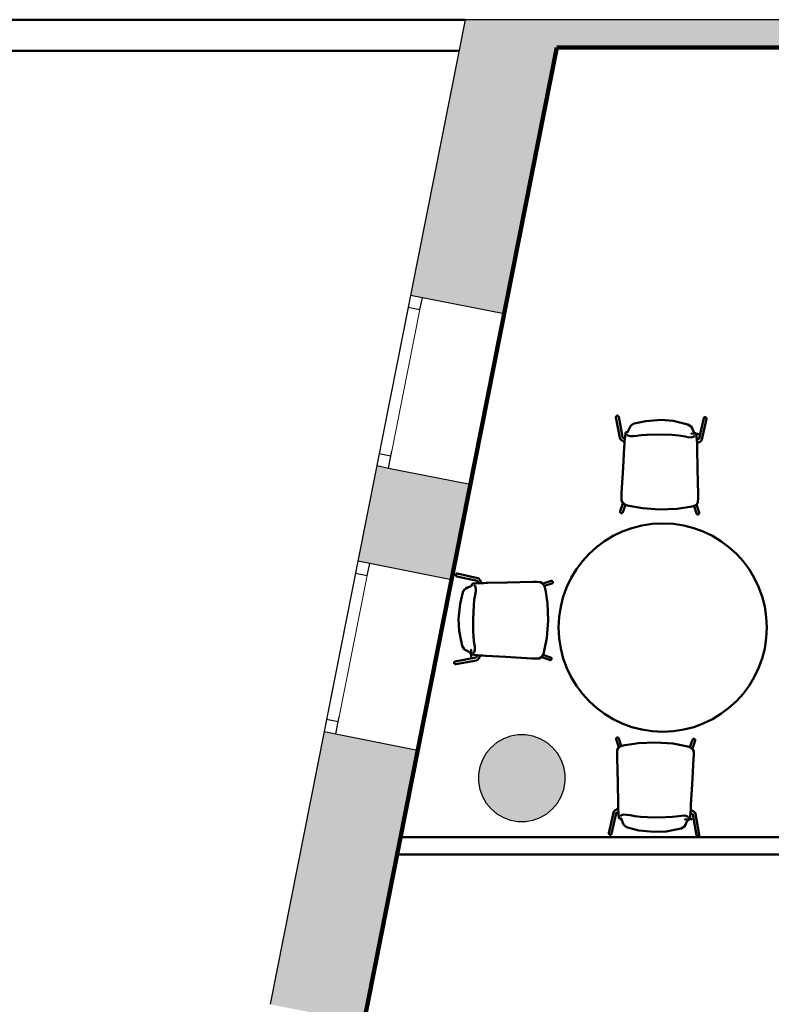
# Model space of a CAD drawing. Header units: metres. Extents: x -1 to 430, y -6 to 34.
# Tile 4 of 20: x 398.16 to 402.5, y 22.56 to 28.23. Entities that reach past the tile are written whole.
import ezdxf

# ---------------------------------------------------------------- set-up
doc = ezdxf.new("R2010")
doc.units = ezdxf.units.M
for name, pattern in [('CONTINUA', [0]), ('PUNKT', [6.35, 0, -6.35]), ('VERDECKT', [9.525, 6.35, -3.175])]:
    doc.linetypes.add(name, pattern=pattern)
for name, color, linetype, lineweight in [('3D P2 MOBLES', 7, 'CONTINUA', 25), ('3D P2 MURS', 7, 'CONTINUA', 25), ('3D P2 MURS NOUS', 7, 'CONTINUA', 25), ('3D P2 PILAR', 7, 'CONTINUA', 25), ('P2  REVESTIMENT pintat (blau fosc)', 7, 'CONTINUA', 25), ('P2 ESCALES 2D', 7, 'CONTINUA', 25), ('P2 REVESTIMENT  enguixat i pintat (lila)', 7, 'CONTINUA', 25)]:
    doc.layers.add(name, color=color, linetype=linetype, lineweight=lineweight)

# ---------------------------------------------------------------- blocks, each defined once
blk = doc.blocks.new('_CLOSEDFILLED')
at = {"color": 0, "linetype": 'ByBlock', "lineweight": -2}
blk.add_solid([(-1, 0), (0, 0), (-1, 0)], dxfattribs=at)

msp = doc.modelspace()

# ---------------------------------------------------------------- hatches: boundary and pattern name
at = {"layer": '3D P2 MURS', "linetype": 'CONTINUA', "lineweight": 18, "true_color": 0xa0a0a0, "transparency": 33554687}
for points in [[(400.4151, 26.6404), (400.9546, 26.5335), (401.2904, 28.2282), (400.7297, 28.2282)], [(426.8464, 28.2282), (401.2904, 28.2282), (401.2587, 28.0682), (415.7808, 28.0682), (415.7808, 28.0683), (415.9308, 28.0683), (415.9308, 28.0682), (426.8132, 28.0682)], [(400.1116, 25.1086), (400.6511, 25.0017), (400.7603, 25.5526), (400.2208, 25.6594)], [(399.606, 22.5564), (400.1455, 22.4496), (400.4568, 24.0207), (399.9173, 24.1276)]]:
    msp.add_hatch(color=253, dxfattribs=at).paths.add_polyline_path(points)
at = {"layer": '3D P2 PILAR', "linetype": 'CONTINUA', "lineweight": 18, "transparency": 33554687}
msp.add_hatch(color=9, dxfattribs=at).paths.add_polyline_path([(401.0788, 24.1091), (401.0351, 24.1091), (400.9921, 24.1016), (400.9511, 24.0866), (400.9132, 24.0648), (400.8798, 24.0367), (400.8517, 24.0032), (400.8298, 23.9654), (400.8149, 23.9243), (400.8073, 23.8813), (400.8073, 23.8376), (400.8149, 23.7946), (400.8298, 23.7535), (400.8517, 23.7157), (400.8798, 23.6822), (400.9132, 23.6542), (400.9511, 23.6323), (400.9921, 23.6174), (401.0351, 23.6098), (401.0788, 23.6098), (401.1219, 23.6174), (401.1629, 23.6323), (401.2007, 23.6542), (401.2342, 23.6822), (401.2623, 23.7157), (401.2841, 23.7535), (401.2991, 23.7946), (401.3067, 23.8376), (401.3067, 23.8813), (401.2991, 23.9243), (401.2841, 23.9654), (401.2623, 24.0032), (401.2342, 24.0367), (401.2007, 24.0648), (401.1629, 24.0866), (401.1219, 24.1016)])

# ---------------------------------------------------------------- linework, layer by layer
at = {"layer": '3D P2 MOBLES', "color": 202, "linetype": 'CONTINUA', "lineweight": 50, "transparency": 33554687}
for p, q in [((401.6, 25.9382), (401.6217, 25.8189)), ((401.6157, 25.941), (401.6372, 25.8226)), ((402.1056, 25.9327), (402.08, 25.815)), ((402.1212, 25.9293), (402.0955, 25.8108)), ((401.6515, 25.8198), (401.6515, 25.8197)), ((401.6638, 25.8497), (401.6638, 25.8497)), ((402.0545, 25.8431), (402.0545, 25.8431)), ((402.0657, 25.8127), (402.0657, 25.8126)), ((401.6483, 25.7964), (401.6494, 25.7959)), ((402.0681, 25.7892), (402.067, 25.7887)), ((401.64, 25.442), (401.6238, 25.3966)), ((401.654, 25.4337), (401.6389, 25.3912)), ((402.05, 25.4269), (402.0636, 25.384)), ((402.0643, 25.4347), (402.0789, 25.3888)), ((400.6819, 25.0217), (400.7995, 24.9962)), ((400.6853, 25.0373), (400.8038, 25.0116)), ((400.7715, 24.9706), (400.7715, 24.9706)), ((400.8018, 24.9818), (400.8019, 24.9818)), ((400.8253, 24.9842), (400.8258, 24.9831)), ((401.1798, 24.9804), (401.2257, 24.995)), ((401.1876, 24.9661), (401.2306, 24.9798)), ((400.7648, 24.5799), (400.7648, 24.5799)), ((400.7947, 24.5677), (400.7949, 24.5677)), ((400.8182, 24.5644), (400.8187, 24.5655)), ((401.1809, 24.5701), (401.2233, 24.555)), ((400.6735, 24.5319), (400.792, 24.5534)), ((400.6763, 24.5161), (400.7957, 24.5378)), ((401.1726, 24.5561), (401.2179, 24.54)), ((401.616, 24.0371), (401.6014, 24.083)), ((401.6303, 24.0449), (401.6166, 24.0879)), ((402.0262, 24.0381), (402.0413, 24.0806)), ((402.0403, 24.0298), (402.0564, 24.0752)), ((401.559, 23.5425), (401.5848, 23.6611)), ((401.5747, 23.5391), (401.6002, 23.6568)), ((401.6122, 23.6826), (401.6132, 23.6831)), ((401.6146, 23.6591), (401.6146, 23.6592)), ((402.0287, 23.652), (402.0287, 23.6521)), ((402.0319, 23.6754), (402.0309, 23.6759)), ((402.0803, 23.5336), (402.0586, 23.6529)), ((401.6258, 23.6288), (401.6258, 23.6288)), ((402.0165, 23.6221), (402.0165, 23.6221)), ((402.0645, 23.5308), (402.043, 23.6492))]:
    msp.add_line(p, q, dxfattribs=at)
for points in [[(401.6, 25.9382), (401.5999, 25.9387), (401.5999, 25.9391), (401.5999, 25.9396), (401.5999, 25.9401), (401.6, 25.9406), (401.6, 25.9411), (401.6002, 25.9415), (401.6003, 25.942), (401.6005, 25.9424), (401.6007, 25.9429), (401.6009, 25.9433), (401.6012, 25.9437), (401.6015, 25.9441), (401.6018, 25.9445), (401.6021, 25.9449), (401.6025, 25.9452), (401.6029, 25.9455), (401.6033, 25.9458), (401.6037, 25.9461), (401.6041, 25.9463), (401.6046, 25.9466), (401.605, 25.9468), (401.6055, 25.9469), (401.606, 25.9471), (401.6065, 25.9472), (401.607, 25.9472), (401.6075, 25.9473), (401.608, 25.9473), (401.6085, 25.9473), (401.609, 25.9472), (401.6095, 25.9472), (401.61, 25.947), (401.6105, 25.9469), (401.6109, 25.9467), (401.6114, 25.9466), (401.6118, 25.9463), (401.6123, 25.9461), (401.6127, 25.9458), (401.6131, 25.9455), (401.6134, 25.9452), (401.6138, 25.9449), (401.6141, 25.9445), (401.6144, 25.9441), (401.6147, 25.9437), (401.6149, 25.9433), (401.6152, 25.9429), (401.6153, 25.9424), (401.6155, 25.942), (401.6156, 25.9415), (401.6157, 25.941)], [(401.8604, 25.9226), (401.7726, 25.9165), (401.7052, 25.9018)], [(402.0149, 25.8965), (401.9294, 25.9167), (401.8604, 25.9226)], [(402.1212, 25.9293), (402.1213, 25.9297), (402.1214, 25.9302), (402.1214, 25.9307), (402.1214, 25.9312), (402.1213, 25.9317), (402.1213, 25.9321), (402.1212, 25.9326), (402.121, 25.9331), (402.1209, 25.9335), (402.1207, 25.934), (402.1205, 25.9344), (402.1202, 25.9349), (402.1199, 25.9353), (402.1196, 25.9357), (402.1193, 25.936), (402.119, 25.9364), (402.1186, 25.9367), (402.1182, 25.937), (402.1178, 25.9373), (402.1174, 25.9376), (402.1169, 25.9378), (402.1165, 25.938), (402.116, 25.9382), (402.1155, 25.9383), (402.115, 25.9385), (402.1145, 25.9386), (402.114, 25.9386), (402.1135, 25.9386), (402.113, 25.9386), (402.1125, 25.9386), (402.112, 25.9386), (402.1115, 25.9385), (402.1111, 25.9384), (402.1106, 25.9382), (402.1101, 25.938), (402.1097, 25.9378), (402.1092, 25.9376), (402.1088, 25.9373), (402.1084, 25.9371), (402.108, 25.9367), (402.1077, 25.9364), (402.1073, 25.9361), (402.107, 25.9357), (402.1067, 25.9353), (402.1065, 25.9349), (402.1062, 25.9345), (402.106, 25.934), (402.1059, 25.9336), (402.1057, 25.9331), (402.1056, 25.9327)], [(401.6777, 25.8761), (401.6711, 25.8604), (401.6656, 25.8515), (401.6645, 25.8503), (401.6639, 25.8499), (401.6638, 25.8499)], [(401.7052, 25.9018), (401.6916, 25.8952), (401.683, 25.8865), (401.6777, 25.8761)], [(402.0415, 25.8699), (402.039, 25.876), (402.0336, 25.8842), (402.0149, 25.8965)], [(402.0544, 25.8433), (402.0543, 25.8433), (402.0528, 25.845), (402.0415, 25.8699)], [(401.6306, 25.8071), (401.6244, 25.813), (401.6217, 25.8189)], [(401.6483, 25.7964), (401.6439, 25.7989), (401.6306, 25.8071)], [(401.637, 25.8229), (401.6371, 25.8228), (401.6379, 25.8218), (401.639, 25.8208), (401.6391, 25.8207), (401.6396, 25.8203), (401.6509, 25.8112)], [(401.6579, 25.8524), (401.6555, 25.8493), (401.6544, 25.8449), (401.6527, 25.8327), (401.652, 25.8253), (401.6511, 25.8154), (401.6494, 25.7959)], [(401.6593, 25.8527), (401.6585, 25.8526), (401.6579, 25.8524)], [(401.6653, 25.8527), (401.6619, 25.8526), (401.6593, 25.8527)], [(401.6826, 25.8283), (401.6685, 25.8329), (401.6647, 25.8365), (401.6636, 25.8396)], [(401.6638, 25.8497), (401.6644, 25.8518), (401.6649, 25.8525)], [(401.6653, 25.8527), (401.6651, 25.8526), (401.6649, 25.8525)], [(401.6663, 25.8522), (401.6657, 25.8526), (401.6653, 25.8527)], [(401.7186, 25.8315), (401.6981, 25.8286), (401.6826, 25.8283)], [(401.859, 25.8385), (401.7782, 25.8376), (401.747, 25.8353), (401.7186, 25.8315)], [(401.9991, 25.8267), (401.9623, 25.8326), (401.9225, 25.8361), (401.859, 25.8385)], [(402.0349, 25.8223), (402.015, 25.8237), (401.9991, 25.8267)], [(402.0543, 25.8329), (402.0531, 25.8298), (402.0491, 25.8264), (402.0349, 25.8223)], [(402.053, 25.8461), (402.0525, 25.846), (402.0522, 25.8458)], [(402.059, 25.8458), (402.0557, 25.8459), (402.053, 25.8461)], [(402.0534, 25.8459), (402.0532, 25.846), (402.053, 25.8461)], [(402.0534, 25.8459), (402.054, 25.8448), (402.0545, 25.8431)], [(402.0604, 25.8455), (402.0597, 25.8458), (402.059, 25.8458)], [(402.067, 25.7887), (402.065, 25.8247), (402.0635, 25.8391), (402.0604, 25.8455)], [(402.0803, 25.8153), (402.0802, 25.8152), (402.0791, 25.814), (402.0784, 25.8135), (402.0783, 25.8133), (402.078, 25.8132), (402.0775, 25.8129), (402.066, 25.8054)], [(402.0862, 25.7993), (402.0925, 25.805), (402.0955, 25.8108)], [(401.6327, 25.5012), (401.6412, 25.6489), (401.6479, 25.765)], [(401.6482, 25.7694), (401.648, 25.7655), (401.6478, 25.7625)], [(401.6479, 25.765), (401.6489, 25.7826), (401.6494, 25.7959)], [(401.6479, 25.7648), (401.6479, 25.765), (401.648, 25.7651)], [(402.0674, 25.7578), (402.0671, 25.7754), (402.067, 25.7887)], [(402.0673, 25.7623), (402.0674, 25.7584), (402.0674, 25.7553)], [(402.0674, 25.7576), (402.0674, 25.7578), (402.0674, 25.7579)], [(402.0736, 25.4937), (402.0701, 25.6416), (402.0674, 25.7578)], [(402.0681, 25.7892), (402.0726, 25.7915), (402.0862, 25.7993)], [(401.6756, 25.4277), (401.6575, 25.4324), (401.641, 25.441), (401.6323, 25.457), (401.6314, 25.479), (401.6327, 25.5012)], [(401.6327, 25.5014), (401.6327, 25.5012), (401.6327, 25.5011)], [(402.0282, 25.4217), (402.0465, 25.4258), (402.0632, 25.4338), (402.0725, 25.4495), (402.0741, 25.4715), (402.0736, 25.4937)], [(402.0736, 25.4938), (402.0736, 25.4937), (402.0736, 25.4936)], [(401.6756, 25.4277), (401.6744, 25.428), (401.6742, 25.428), (401.6756, 25.4277)], [(401.8516, 25.4063), (401.7522, 25.4137), (401.6756, 25.4277)], [(401.6756, 25.4277), (401.6771, 25.4273), (401.6769, 25.4274), (401.6756, 25.4277)], [(401.8516, 25.4063), (401.9512, 25.4103), (402.0282, 25.4217)], [(402.0282, 25.4217), (402.0267, 25.4214), (402.0269, 25.4214), (402.0282, 25.4217)], [(402.0282, 25.4217), (402.0294, 25.4219), (402.0296, 25.422), (402.0282, 25.4217)], [(401.6389, 25.3912), (401.6387, 25.3907), (401.6385, 25.3903), (401.6383, 25.3899), (401.638, 25.3894), (401.6377, 25.389), (401.6374, 25.3886), (401.6371, 25.3883), (401.6367, 25.3879), (401.6363, 25.3876), (401.6359, 25.3873), (401.6355, 25.3871), (401.635, 25.3868), (401.6346, 25.3866), (401.6341, 25.3864), (401.6336, 25.3863), (401.6332, 25.3861), (401.6327, 25.386), (401.6322, 25.386), (401.6317, 25.386), (401.6312, 25.386), (401.6307, 25.386), (401.6302, 25.386), (401.6297, 25.3861), (401.6292, 25.3863), (401.6287, 25.3864), (401.6282, 25.3866), (401.6278, 25.3868), (401.6273, 25.3871), (401.6269, 25.3873), (401.6265, 25.3876), (401.6261, 25.3879), (401.6257, 25.3883), (401.6254, 25.3886), (401.6251, 25.389), (401.6248, 25.3894), (401.6245, 25.3899), (401.6243, 25.3903), (401.624, 25.3907), (401.6239, 25.3912), (401.6237, 25.3917), (401.6236, 25.3922), (401.6235, 25.3927), (401.6234, 25.3932), (401.6234, 25.3937), (401.6234, 25.3942), (401.6234, 25.3947), (401.6235, 25.3951), (401.6236, 25.3956), (401.6237, 25.3961), (401.6238, 25.3966)], [(402.0636, 25.384), (402.0638, 25.3835), (402.064, 25.383), (402.0642, 25.3826), (402.0645, 25.3821), (402.0648, 25.3817), (402.0651, 25.3813), (402.0654, 25.381), (402.0657, 25.3806), (402.0661, 25.3803), (402.0665, 25.38), (402.0669, 25.3797), (402.0674, 25.3794), (402.0678, 25.3792), (402.0683, 25.379), (402.0687, 25.3788), (402.0692, 25.3787), (402.0697, 25.3786), (402.0702, 25.3785), (402.0707, 25.3784), (402.0712, 25.3784), (402.0717, 25.3784), (402.0722, 25.3785), (402.0727, 25.3786), (402.0732, 25.3787), (402.0737, 25.3788), (402.0741, 25.379), (402.0746, 25.3792), (402.0751, 25.3794), (402.0755, 25.3797), (402.0759, 25.3799), (402.0763, 25.3802), (402.0767, 25.3806), (402.077, 25.3809), (402.0774, 25.3813), (402.0777, 25.3817), (402.078, 25.3821), (402.0782, 25.3825), (402.0785, 25.383), (402.0787, 25.3834), (402.0788, 25.3839), (402.079, 25.3844), (402.0791, 25.3849), (402.0792, 25.3854), (402.0792, 25.3859), (402.0793, 25.3864), (402.0792, 25.3869), (402.0792, 25.3874), (402.0791, 25.3878), (402.079, 25.3883), (402.0789, 25.3888)], [(400.6819, 25.0217), (400.6814, 25.0218), (400.6809, 25.022), (400.6805, 25.0222), (400.6801, 25.0224), (400.6796, 25.0226), (400.6792, 25.0229), (400.6788, 25.0231), (400.6785, 25.0235), (400.6781, 25.0238), (400.6778, 25.0242), (400.6775, 25.0245), (400.6772, 25.0249), (400.6769, 25.0254), (400.6767, 25.0258), (400.6765, 25.0262), (400.6763, 25.0267), (400.6762, 25.0272), (400.6761, 25.0277), (400.676, 25.0282), (400.6759, 25.0287), (400.6759, 25.0292), (400.6759, 25.0297), (400.6759, 25.0302), (400.676, 25.0307), (400.6761, 25.0312), (400.6762, 25.0316), (400.6763, 25.0321), (400.6765, 25.0326), (400.6767, 25.033), (400.677, 25.0335), (400.6772, 25.0339), (400.6775, 25.0343), (400.6778, 25.0347), (400.6781, 25.0351), (400.6785, 25.0354), (400.6789, 25.0358), (400.6793, 25.0361), (400.6797, 25.0363), (400.6801, 25.0366), (400.6805, 25.0368), (400.681, 25.037), (400.6814, 25.0372), (400.6819, 25.0373), (400.6824, 25.0374), (400.6829, 25.0375), (400.6833, 25.0375), (400.6838, 25.0375), (400.6843, 25.0375), (400.6848, 25.0374), (400.6853, 25.0373)], [(400.718, 24.931), (400.7251, 24.9443), (400.7341, 24.9526), (400.7446, 24.9576)], [(400.7446, 24.9576), (400.7605, 24.9636), (400.7697, 24.9688), (400.7709, 24.9699), (400.7713, 24.9704), (400.7713, 24.9705)], [(400.7685, 24.9691), (400.7687, 24.9725), (400.7687, 24.9752)], [(400.7685, 24.9691), (400.7685, 24.9694), (400.7686, 24.9695)], [(400.7689, 24.9681), (400.7685, 24.9687), (400.7685, 24.9691)], [(400.7715, 24.9706), (400.7694, 24.97), (400.7686, 24.9695)], [(400.7687, 24.9752), (400.7688, 24.976), (400.769, 24.9765)], [(400.769, 24.9765), (400.7722, 24.9788), (400.7766, 24.9798), (400.7889, 24.981), (400.7963, 24.9815), (400.8062, 24.9821), (400.8258, 24.9831)], [(400.7922, 24.951), (400.7881, 24.9652), (400.7847, 24.9692), (400.7816, 24.9704)], [(400.7992, 24.9964), (400.7993, 24.9963), (400.8003, 24.9954), (400.8012, 24.9943), (400.8013, 24.9942), (400.8017, 24.9937), (400.8105, 24.9822)], [(400.8153, 25.0023), (400.8096, 25.0087), (400.8038, 25.0116)], [(400.8253, 24.9842), (400.823, 24.9887), (400.8153, 25.0023)], [(400.8567, 24.9835), (400.8391, 24.9832), (400.8258, 24.9831)], [(400.8523, 24.9834), (400.8562, 24.9835), (400.8592, 24.9836)], [(400.8569, 24.9835), (400.8567, 24.9835), (400.8566, 24.9835)], [(401.1208, 24.9897), (400.9729, 24.9862), (400.8567, 24.9835)], [(401.1207, 24.9897), (401.1208, 24.9897), (401.121, 24.9897)], [(401.1929, 24.9443), (401.1888, 24.9626), (401.1808, 24.9793), (401.165, 24.9886), (401.1431, 24.9903), (401.1208, 24.9897)], [(401.2257, 24.995), (401.2262, 24.9951), (401.2267, 24.9952), (401.2272, 24.9953), (401.2277, 24.9954), (401.2282, 24.9954), (401.2287, 24.9954), (401.2292, 24.9953), (401.2297, 24.9952), (401.2301, 24.9951), (401.2306, 24.995), (401.2311, 24.9948), (401.2316, 24.9946), (401.232, 24.9944), (401.2324, 24.9941), (401.2328, 24.9938), (401.2332, 24.9935), (401.2336, 24.9932), (401.234, 24.9928), (401.2343, 24.9924), (401.2346, 24.992), (401.2349, 24.9916), (401.2351, 24.9912), (401.2354, 24.9907), (401.2356, 24.9903), (401.2357, 24.9898), (401.2359, 24.9893), (401.236, 24.9888), (401.236, 24.9883), (401.2361, 24.9878), (401.2361, 24.9873), (401.2361, 24.9868), (401.236, 24.9863), (401.236, 24.9858), (401.2358, 24.9853), (401.2357, 24.9849), (401.2355, 24.9844), (401.2353, 24.9839), (401.2351, 24.9835), (401.2348, 24.983), (401.2346, 24.9826), (401.2343, 24.9822), (401.2339, 24.9819), (401.2336, 24.9815), (401.2332, 24.9812), (401.2328, 24.9809), (401.2324, 24.9806), (401.232, 24.9803), (401.2315, 24.9801), (401.231, 24.9799), (401.2306, 24.9798)], [(400.692, 24.7765), (400.701, 24.8641), (400.718, 24.931)], [(400.776, 24.7751), (400.7797, 24.8558), (400.7831, 24.8869), (400.7878, 24.9152)], [(400.7878, 24.9152), (400.7914, 24.9355), (400.7922, 24.951)], [(401.1929, 24.9443), (401.1926, 24.9456), (401.1926, 24.9458), (401.1929, 24.9443)], [(401.2082, 24.7677), (401.2043, 24.8673), (401.1929, 24.9443)], [(401.1929, 24.9443), (401.1932, 24.9428), (401.1931, 24.943), (401.1929, 24.9443)], [(400.7127, 24.6213), (400.6955, 24.7074), (400.692, 24.7765)], [(400.783, 24.6347), (400.7784, 24.6716), (400.7762, 24.7115), (400.776, 24.7751)], [(401.2082, 24.7677), (401.2009, 24.6683), (401.1868, 24.5918)], [(400.7384, 24.5938), (400.7324, 24.5964), (400.7244, 24.6021), (400.7127, 24.6213)], [(400.7862, 24.5987), (400.7855, 24.6186), (400.783, 24.6347)], [(400.7646, 24.5799), (400.7645, 24.5801), (400.7629, 24.5816), (400.7384, 24.5938)], [(400.7618, 24.5814), (400.762, 24.5819), (400.7621, 24.5822)], [(400.7619, 24.5754), (400.7619, 24.5788), (400.7618, 24.5814)], [(400.762, 24.581), (400.7619, 24.5813), (400.7618, 24.5814)], [(400.7622, 24.574), (400.7619, 24.5748), (400.7619, 24.5754)], [(400.762, 24.581), (400.763, 24.5804), (400.7648, 24.5799)], [(400.8187, 24.5655), (400.7828, 24.5688), (400.7684, 24.5707), (400.7622, 24.574)], [(400.7749, 24.5797), (400.7781, 24.5808), (400.7816, 24.5847), (400.7862, 24.5987)], [(400.7917, 24.5531), (400.7918, 24.5532), (400.793, 24.5543), (400.7935, 24.5549), (400.7937, 24.5551), (400.7939, 24.5553), (400.7942, 24.5558), (400.802, 24.5671)], [(400.8182, 24.5644), (400.8156, 24.56), (400.8075, 24.5467)], [(400.8496, 24.5641), (400.832, 24.565), (400.8187, 24.5655)], [(400.8451, 24.5643), (400.849, 24.5641), (400.8521, 24.5639)], [(400.8497, 24.5641), (400.8496, 24.5641), (400.8494, 24.5641)], [(401.1133, 24.5488), (400.9656, 24.5574), (400.8496, 24.5641)], [(401.1868, 24.5918), (401.1821, 24.5736), (401.1735, 24.5572), (401.1575, 24.5484), (401.1355, 24.5475), (401.1133, 24.5488)], [(401.1868, 24.5918), (401.1865, 24.5905), (401.1865, 24.5903), (401.1868, 24.5918)], [(401.1868, 24.5918), (401.1872, 24.5932), (401.1871, 24.593), (401.1868, 24.5918)], [(400.6735, 24.5319), (400.673, 24.5318), (400.6726, 24.5316), (400.6721, 24.5315), (400.6717, 24.5313), (400.6712, 24.5311), (400.6708, 24.5308), (400.6704, 24.5305), (400.67, 24.5302), (400.6697, 24.5299), (400.6693, 24.5296), (400.669, 24.5292), (400.6687, 24.5288), (400.6684, 24.5284), (400.6682, 24.528), (400.668, 24.5275), (400.6678, 24.5271), (400.6676, 24.5266), (400.6675, 24.5261), (400.6674, 24.5256), (400.6673, 24.5251), (400.6673, 24.5246), (400.6672, 24.5241), (400.6672, 24.5236), (400.6673, 24.5231), (400.6674, 24.5226), (400.6675, 24.5221), (400.6676, 24.5216), (400.6678, 24.5212), (400.668, 24.5207), (400.6682, 24.5203), (400.6684, 24.5198), (400.6687, 24.5194), (400.669, 24.519), (400.6693, 24.5186), (400.6697, 24.5183), (400.67, 24.5179), (400.6704, 24.5176), (400.6708, 24.5173), (400.6712, 24.5171), (400.6716, 24.5168), (400.6721, 24.5166), (400.6725, 24.5164), (400.673, 24.5163), (400.6735, 24.5162), (400.6739, 24.5161), (400.6744, 24.516), (400.6749, 24.516), (400.6754, 24.516), (400.6759, 24.516), (400.6763, 24.5161)], [(400.8075, 24.5467), (400.8015, 24.5405), (400.7957, 24.5378)], [(401.1131, 24.5488), (401.1133, 24.5488), (401.1134, 24.5488)], [(401.2179, 24.54), (401.2184, 24.5398), (401.2189, 24.5397), (401.2194, 24.5396), (401.2199, 24.5395), (401.2204, 24.5395), (401.2209, 24.5395), (401.2214, 24.5395), (401.2219, 24.5396), (401.2224, 24.5397), (401.2228, 24.5398), (401.2233, 24.54), (401.2238, 24.5402), (401.2242, 24.5404), (401.2247, 24.5406), (401.2251, 24.5409), (401.2255, 24.5412), (401.2259, 24.5415), (401.2263, 24.5419), (401.2266, 24.5422), (401.2269, 24.5426), (401.2272, 24.543), (401.2275, 24.5435), (401.2277, 24.5439), (401.2279, 24.5443), (401.2281, 24.5448), (401.2283, 24.5453), (401.2284, 24.5458), (401.2285, 24.5463), (401.2285, 24.5468), (401.2286, 24.5473), (401.2286, 24.5478), (401.2285, 24.5483), (401.2285, 24.5488), (401.2284, 24.5493), (401.2283, 24.5498), (401.2281, 24.5502), (401.2279, 24.5507), (401.2277, 24.5512), (401.2275, 24.5516), (401.2272, 24.552), (401.2269, 24.5524), (401.2266, 24.5528), (401.2262, 24.5532), (401.2259, 24.5535), (401.2255, 24.5538), (401.2251, 24.5541), (401.2247, 24.5544), (401.2242, 24.5546), (401.2238, 24.5548), (401.2233, 24.555)], [(401.6014, 24.083), (401.6012, 24.0835), (401.6011, 24.084), (401.6011, 24.0845), (401.601, 24.085), (401.601, 24.0854), (401.601, 24.0859), (401.6011, 24.0864), (401.6011, 24.0869), (401.6013, 24.0874), (401.6014, 24.0879), (401.6016, 24.0884), (401.6018, 24.0888), (401.602, 24.0893), (401.6023, 24.0897), (401.6026, 24.0901), (401.6029, 24.0905), (401.6032, 24.0909), (401.6036, 24.0912), (401.6039, 24.0916), (401.6043, 24.0919), (401.6048, 24.0922), (401.6052, 24.0924), (401.6056, 24.0926), (401.6061, 24.0928), (401.6066, 24.093), (401.6071, 24.0931), (401.6076, 24.0932), (401.608, 24.0933), (401.6085, 24.0934), (401.6091, 24.0934), (401.6096, 24.0934), (401.6101, 24.0933), (401.6105, 24.0932), (401.611, 24.0931), (401.6115, 24.093), (401.612, 24.0928), (401.6125, 24.0926), (401.6129, 24.0924), (401.6133, 24.0921), (401.6137, 24.0918), (401.6141, 24.0915), (401.6145, 24.0912), (401.6149, 24.0908), (401.6152, 24.0905), (401.6155, 24.0901), (401.6158, 24.0897), (401.616, 24.0892), (401.6163, 24.0888), (401.6164, 24.0883), (401.6166, 24.0879)], [(401.6521, 24.0501), (401.6338, 24.046), (401.617, 24.038), (401.6077, 24.0223), (401.6061, 24.0004), (401.6067, 23.9781)], [(401.6521, 24.0502), (401.6508, 24.0499), (401.6506, 24.0498), (401.6521, 24.0502)], [(401.8287, 24.0655), (401.7291, 24.0615), (401.6521, 24.0501)], [(401.6521, 24.0502), (401.6536, 24.0504), (401.6533, 24.0504), (401.6521, 24.0502)], [(401.8287, 24.0655), (401.9281, 24.0581), (402.0046, 24.0441)], [(402.0564, 24.0752), (402.0566, 24.0757), (402.0567, 24.0762), (402.0568, 24.0767), (402.0568, 24.0772), (402.0569, 24.0777), (402.0569, 24.0782), (402.0568, 24.0787), (402.0568, 24.0791), (402.0567, 24.0796), (402.0565, 24.0801), (402.0564, 24.0806), (402.0562, 24.0811), (402.056, 24.0815), (402.0557, 24.082), (402.0555, 24.0824), (402.0552, 24.0828), (402.0549, 24.0832), (402.0545, 24.0835), (402.0541, 24.0839), (402.0538, 24.0842), (402.0533, 24.0845), (402.0529, 24.0847), (402.0525, 24.085), (402.052, 24.0852), (402.0516, 24.0854), (402.0511, 24.0855), (402.0506, 24.0857), (402.0501, 24.0858), (402.0496, 24.0858), (402.0491, 24.0859), (402.0486, 24.0859), (402.0481, 24.0858), (402.0476, 24.0858), (402.0471, 24.0857), (402.0466, 24.0855), (402.0461, 24.0854), (402.0457, 24.0852), (402.0452, 24.085), (402.0448, 24.0847), (402.0444, 24.0845), (402.0439, 24.0842), (402.0436, 24.0839), (402.0432, 24.0835), (402.0429, 24.0832), (402.0425, 24.0828), (402.0422, 24.0824), (402.042, 24.0819), (402.0417, 24.0815), (402.0415, 24.0811), (402.0413, 24.0806)], [(402.0046, 24.0441), (402.0031, 24.0445), (402.0034, 24.0444), (402.0046, 24.0441)], [(402.0046, 24.0441), (402.0228, 24.0394), (402.0392, 24.0308), (402.048, 24.0148), (402.0489, 23.9928), (402.0475, 23.9706)], [(402.0046, 24.0441), (402.0059, 24.0438), (402.0061, 24.0438), (402.0046, 24.0441)], [(401.6067, 23.978), (401.6067, 23.9781), (401.6067, 23.9783)], [(401.6067, 23.9781), (401.6101, 23.8302), (401.6129, 23.714)], [(402.0475, 23.9706), (402.039, 23.8229), (402.0323, 23.7068)], [(402.0475, 23.9704), (402.0475, 23.9706), (402.0476, 23.9707)], [(401.613, 23.7095), (401.6129, 23.7134), (401.6128, 23.7165)], [(401.6129, 23.7142), (401.6129, 23.714), (401.6129, 23.7139)], [(401.6129, 23.714), (401.6132, 23.6964), (401.6132, 23.6831)], [(402.032, 23.7024), (402.0323, 23.7063), (402.0324, 23.7093)], [(401.5941, 23.6725), (401.5877, 23.6668), (401.5848, 23.6611)], [(401.6122, 23.6826), (401.6077, 23.6803), (401.5941, 23.6725)], [(401.6, 23.6565), (401.6, 23.6566), (401.6009, 23.6575), (401.602, 23.6585), (401.6022, 23.6586), (401.6026, 23.659), (401.6142, 23.6677)], [(401.6198, 23.6263), (401.6176, 23.6295), (401.6166, 23.6339), (401.6153, 23.6462), (401.6149, 23.6536), (401.6143, 23.6635), (401.6132, 23.6831)], [(402.0309, 23.6759), (402.0276, 23.6401), (402.0256, 23.6257), (402.0223, 23.6194)], [(402.0432, 23.6489), (402.0432, 23.649), (402.0421, 23.6502), (402.0415, 23.6508), (402.0413, 23.651), (402.041, 23.6511), (402.0406, 23.6515), (402.0293, 23.6593)], [(402.0323, 23.7068), (402.0314, 23.6892), (402.0309, 23.6759)], [(402.0319, 23.6754), (402.0363, 23.6729), (402.0497, 23.6648)], [(402.0323, 23.707), (402.0323, 23.7068), (402.0323, 23.7067)], [(402.0497, 23.6648), (402.0558, 23.6588), (402.0586, 23.6529)], [(401.6212, 23.626), (401.6204, 23.6261), (401.6198, 23.6263)], [(401.6272, 23.6258), (401.6239, 23.626), (401.6212, 23.626)], [(401.6258, 23.6287), (401.6263, 23.6266), (401.6268, 23.6259)], [(401.6388, 23.6019), (401.6328, 23.6178), (401.6276, 23.627), (401.6265, 23.6281), (401.6259, 23.6286), (401.6258, 23.6286)], [(401.6453, 23.6495), (401.6311, 23.6454), (401.6271, 23.642), (401.626, 23.6389)], [(401.6272, 23.6258), (401.627, 23.6258), (401.6268, 23.6259)], [(401.6282, 23.6262), (401.6277, 23.6258), (401.6272, 23.6258)], [(401.6654, 23.5753), (401.6521, 23.5823), (401.6438, 23.5914), (401.6388, 23.6019)], [(401.6812, 23.6451), (401.6609, 23.6487), (401.6453, 23.6495)], [(401.8213, 23.6333), (401.7406, 23.6369), (401.7095, 23.6403), (401.6812, 23.6451)], [(401.9617, 23.6403), (401.9248, 23.6357), (401.8848, 23.6335), (401.8213, 23.6333)], [(401.9977, 23.6435), (401.9777, 23.6428), (401.9617, 23.6403)], [(402.0026, 23.5957), (401.9999, 23.5897), (401.9942, 23.5816), (401.9751, 23.57)], [(402.0167, 23.6322), (402.0156, 23.6353), (402.0117, 23.6389), (401.9977, 23.6435)], [(402.0164, 23.6219), (402.0163, 23.6218), (402.0148, 23.6202), (402.0026, 23.5957)], [(402.0149, 23.6191), (402.0144, 23.6192), (402.0142, 23.6194)], [(402.0153, 23.6193), (402.0151, 23.6192), (402.0149, 23.6191)], [(402.0209, 23.6191), (402.0176, 23.6192), (402.0149, 23.6191)], [(402.0153, 23.6193), (402.016, 23.6203), (402.0165, 23.6221)], [(402.0223, 23.6194), (402.0216, 23.6192), (402.0209, 23.6191)], [(401.5747, 23.5391), (401.5745, 23.5387), (401.5744, 23.5382), (401.5742, 23.5378), (401.574, 23.5373), (401.5738, 23.5369), (401.5735, 23.5365), (401.5732, 23.5361), (401.5729, 23.5357), (401.5726, 23.5354), (401.5722, 23.5351), (401.5718, 23.5348), (401.5714, 23.5345), (401.571, 23.5342), (401.5706, 23.534), (401.5701, 23.5338), (401.5697, 23.5336), (401.5692, 23.5335), (401.5687, 23.5333), (401.5682, 23.5332), (401.5677, 23.5332), (401.5672, 23.5332), (401.5667, 23.5332), (401.5662, 23.5332), (401.5657, 23.5333), (401.5652, 23.5333), (401.5647, 23.5335), (401.5643, 23.5336), (401.5638, 23.5338), (401.5633, 23.534), (401.5629, 23.5342), (401.5625, 23.5345), (401.562, 23.5348), (401.5617, 23.5351), (401.5613, 23.5354), (401.5609, 23.5358), (401.5606, 23.5361), (401.5603, 23.5365), (401.56, 23.5369), (401.5598, 23.5374), (401.5596, 23.5378), (401.5594, 23.5383), (401.5592, 23.5387), (401.5591, 23.5392), (401.559, 23.5397), (401.5589, 23.5401), (401.5589, 23.5406), (401.5589, 23.5411), (401.5589, 23.5416), (401.5589, 23.5421), (401.559, 23.5425)], [(401.8198, 23.5492), (401.7322, 23.5583), (401.6654, 23.5753)], [(401.9751, 23.57), (401.8889, 23.5527), (401.8198, 23.5492)], [(402.0645, 23.5308), (402.0646, 23.5303), (402.0647, 23.5298), (402.0649, 23.5294), (402.0651, 23.5289), (402.0653, 23.5285), (402.0656, 23.5281), (402.0658, 23.5277), (402.0661, 23.5273), (402.0665, 23.5269), (402.0668, 23.5266), (402.0672, 23.5263), (402.0676, 23.526), (402.068, 23.5257), (402.0684, 23.5255), (402.0689, 23.5252), (402.0693, 23.5251), (402.0698, 23.5249), (402.0703, 23.5248), (402.0708, 23.5246), (402.0713, 23.5246), (402.0718, 23.5245), (402.0723, 23.5245), (402.0728, 23.5245), (402.0733, 23.5246), (402.0738, 23.5246), (402.0742, 23.5248), (402.0747, 23.5249), (402.0752, 23.525), (402.0757, 23.5252), (402.0761, 23.5255), (402.0766, 23.5257), (402.077, 23.526), (402.0774, 23.5263), (402.0778, 23.5266), (402.0781, 23.5269), (402.0785, 23.5273), (402.0788, 23.5277), (402.0791, 23.5281), (402.0793, 23.5285), (402.0796, 23.5289), (402.0798, 23.5294), (402.0799, 23.5298), (402.0801, 23.5303), (402.0802, 23.5307), (402.0803, 23.5312), (402.0803, 23.5317), (402.0804, 23.5322), (402.0804, 23.5327), (402.0803, 23.5331), (402.0803, 23.5336)]]:
    msp.add_lwpolyline(points, dxfattribs=at)
for points in [[(402.0549, 25.843), (402.0691, 25.8424), (402.0744, 25.8421), (402.0746, 25.8421), (402.0705, 25.8423), (402.0356, 25.8439), (402.0351, 25.8439), (402.0353, 25.8439)], [(400.7648, 24.5795), (400.765, 24.5653), (400.765, 24.5599), (400.765, 24.5597), (400.765, 24.5639), (400.7646, 24.5988), (400.7646, 24.5993), (400.7646, 24.5991)], [(402.0169, 23.6221), (402.0311, 23.6223), (402.0365, 23.6223), (402.0367, 23.6223), (402.0325, 23.6223), (401.9976, 23.6219), (401.9971, 23.6219), (401.9973, 23.6219)]]:
    msp.add_lwpolyline(points, close=True, dxfattribs=at)
msp.add_circle((401.8695, 24.7268), 0.6, dxfattribs=at)
at = {"layer": '3D P2 MURS', "color": 7, "linetype": 'CONTINUA', "lineweight": 25, "transparency": 33554687}
for p, q in [((400.7297, 28.2282), (400.4151, 26.6404)), ((401.2904, 28.2282), (400.7297, 28.2282)), ((426.8464, 28.2282), (401.2904, 28.2282)), ((400.9546, 26.5335), (401.2587, 28.0682)), ((401.2587, 28.0682), (404.337, 28.0682)), ((400.4151, 26.6404), (400.2208, 25.6594)), ((400.4838, 26.6268), (400.4151, 26.6404)), ((400.9546, 26.5335), (400.4838, 26.6268)), ((400.7603, 25.5526), (400.9546, 26.5335)), ((400.2208, 25.6594), (400.1116, 25.1086)), ((400.2208, 25.6594), (400.2894, 25.6458)), ((400.2894, 25.6458), (400.7603, 25.5526)), ((400.6511, 25.0017), (400.7603, 25.5526)), ((400.1116, 25.1086), (399.9173, 24.1276)), ((400.1803, 25.095), (400.1116, 25.1086)), ((400.6511, 25.0017), (400.1803, 25.095)), ((400.4568, 24.0207), (400.6511, 25.0017)), ((399.9173, 24.1276), (399.606, 22.5564)), ((399.9173, 24.1276), (399.9859, 24.114)), ((399.9859, 24.114), (400.4568, 24.0207)), ((400.1455, 22.4496), (400.4568, 24.0207))]:
    msp.add_line(p, q, dxfattribs=at)
at = {"layer": '3D P2 MURS', "color": 7, "linetype": 'PUNKT', "lineweight": 25, "transparency": 33554687}
for p, q in [((400.4151, 26.6404), (400.2208, 25.6594)), ((400.2894, 25.6458), (400.4838, 26.6268)), ((400.4838, 26.6268), (400.4151, 26.6404)), ((400.2208, 25.6594), (400.2894, 25.6458)), ((400.1116, 25.1086), (399.9173, 24.1276)), ((399.9859, 24.114), (400.1803, 25.095)), ((400.1803, 25.095), (400.1116, 25.1086)), ((399.9173, 24.1276), (399.9859, 24.114))]:
    msp.add_line(p, q, dxfattribs=at)
at = {"layer": '3D P2 MURS', "color": 7, "linetype": 'CONTINUA', "lineweight": 25, "transparency": 33554687}
for points in [[(400.4151, 26.6404), (400.4015, 26.5717), (400.4702, 26.5581), (400.4838, 26.6268), (400.4151, 26.6404)], [(400.2344, 25.7281), (400.2208, 25.6594), (400.2894, 25.6458), (400.303, 25.7145), (400.2344, 25.7281)], [(400.1116, 25.1086), (400.098, 25.0399), (400.1667, 25.0263), (400.1803, 25.095), (400.1116, 25.1086)], [(399.9309, 24.1963), (399.9173, 24.1276), (399.9859, 24.114), (399.9995, 24.1827), (399.9309, 24.1963)]]:
    msp.add_lwpolyline(points, close=True, dxfattribs=at)
at = {"layer": '3D P2 MURS', "color": 40, "linetype": 'CONTINUA', "lineweight": 18, "transparency": 33554687}
for points in [[(400.4015, 26.5717), (400.2344, 25.7281), (400.303, 25.7145), (400.4702, 26.5581), (400.4015, 26.5717)], [(400.098, 25.0399), (399.9309, 24.1963), (399.9995, 24.1827), (400.1667, 25.0263), (400.098, 25.0399)]]:
    msp.add_lwpolyline(points, close=True, dxfattribs=at)
at = {"layer": '3D P2 MURS NOUS', "color": 4, "linetype": 'CONTINUA', "lineweight": 50, "transparency": 33554687}
for p, q in [((400.3575, 23.5195), (400.3377, 23.4195)), ((403.347, 23.5195), (400.3575, 23.5195)), ((400.3377, 23.4195), (403.347, 23.4195))]:
    msp.add_line(p, q, dxfattribs=at)
at = {"layer": '3D P2 PILAR', "color": 7, "linetype": 'CONTINUA', "lineweight": 25, "transparency": 33554687}
for p, q in [((401.0351, 24.1091), (400.9921, 24.1016)), ((401.0788, 24.1091), (401.0351, 24.1091)), ((401.1219, 24.1016), (401.0788, 24.1091)), ((400.9132, 24.0648), (400.8798, 24.0367)), ((400.9511, 24.0866), (400.9132, 24.0648)), ((400.9921, 24.1016), (400.9511, 24.0866)), ((401.1629, 24.0866), (401.1219, 24.1016)), ((401.2007, 24.0648), (401.1629, 24.0866)), ((401.2342, 24.0367), (401.2007, 24.0648)), ((400.8517, 24.0032), (400.8298, 23.9654)), ((400.8798, 24.0367), (400.8517, 24.0032)), ((401.2623, 24.0032), (401.2342, 24.0367)), ((401.2841, 23.9654), (401.2623, 24.0032)), ((400.8298, 23.9654), (400.8149, 23.9243)), ((401.2991, 23.9243), (401.2841, 23.9654)), ((400.8149, 23.9243), (400.8073, 23.8813)), ((400.8073, 23.8813), (400.8073, 23.8376)), ((401.3067, 23.8813), (401.2991, 23.9243)), ((401.3067, 23.8376), (401.3067, 23.8813)), ((400.8073, 23.8376), (400.8149, 23.7946)), ((401.2991, 23.7946), (401.3067, 23.8376)), ((400.8149, 23.7946), (400.8298, 23.7535)), ((401.2841, 23.7535), (401.2991, 23.7946)), ((400.8298, 23.7535), (400.8517, 23.7157)), ((400.8517, 23.7157), (400.8798, 23.6822)), ((401.2342, 23.6822), (401.2623, 23.7157)), ((401.2623, 23.7157), (401.2841, 23.7535)), ((400.8798, 23.6822), (400.9132, 23.6542)), ((400.9132, 23.6542), (400.9511, 23.6323)), ((401.1629, 23.6323), (401.2007, 23.6542)), ((401.2007, 23.6542), (401.2342, 23.6822)), ((400.9511, 23.6323), (400.9921, 23.6174)), ((400.9921, 23.6174), (401.0351, 23.6098)), ((401.0351, 23.6098), (401.0788, 23.6098)), ((401.0788, 23.6098), (401.1219, 23.6174)), ((401.1219, 23.6174), (401.1629, 23.6323))]:
    msp.add_line(p, q, dxfattribs=at)
at = {"layer": 'P2  REVESTIMENT pintat (blau fosc)', "color": 180, "linetype": 'VERDECKT', "lineweight": 13, "transparency": 33554687}
for p, q in [((404.337, 23.5195), (400.3617, 23.5195)), ((400.3419, 23.4195), (404.337, 23.4195))]:
    msp.add_line(p, q, dxfattribs=at)
at = {"layer": 'P2 ESCALES 2D', "color": 202, "lineweight": 50, "transparency": 33554687}
for p, q in [((400.7297, 28.2282), (394.4358, 28.2282)), ((400.6941, 28.0482), (394.6858, 28.0482))]:
    msp.add_line(p, q, dxfattribs=at)
at = {"layer": 'P2 REVESTIMENT  enguixat i pintat (lila)', "color": 220, "linetype": 'VERDECKT', "lineweight": 100, "transparency": 33554687}
for p, q in [((401.2587, 28.0682), (398.2971, 13.1206)), ((404.337, 28.0682), (401.2587, 28.0682))]:
    msp.add_line(p, q, dxfattribs=at)

# ---------------------------------------------------------------- block references
at = {"layer": '3D P2 PILAR', "color": 7, "linetype": 'CONTINUA', "lineweight": 25, "transparency": 33554687, "xscale": 0.0002666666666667, "yscale": 0.0002666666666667, "zscale": 0.0002666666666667}
msp.add_blockref('_CLOSEDFILLED', (401.057, 23.8595), dxfattribs=at)

doc.saveas('drawing.dxf')
